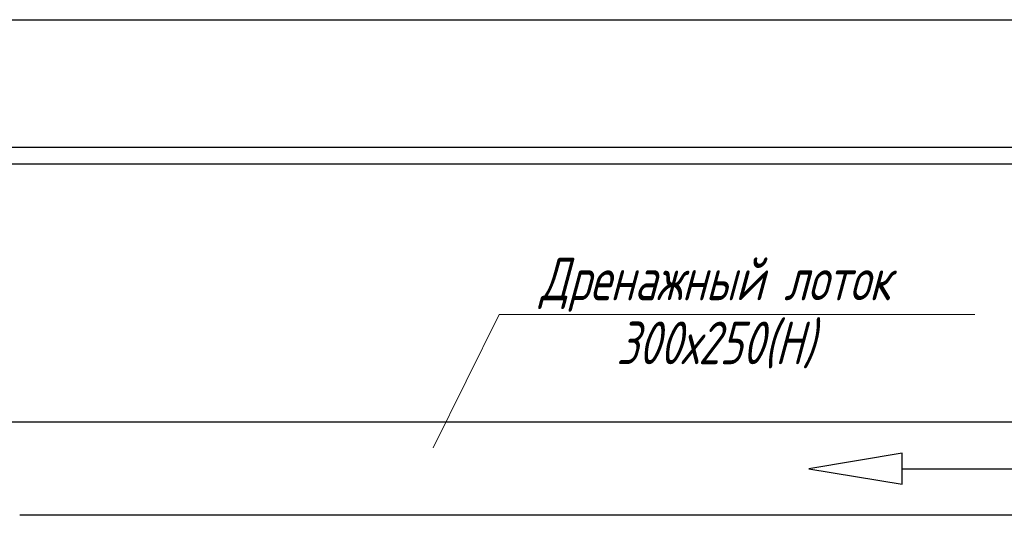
# Model space of a CAD drawing. Header units: millimetres. Extents: x 196 to 1773810, y -221320 to 153872.
# Tile 123 of 256: x 1145534 to 1148703, y -198008 to -196412. Entities that reach past the tile are written whole.
import ezdxf
from ezdxf import colors
from ezdxf.entities.mleader import LeaderData, LeaderLine
from ezdxf.math import Vec2, Vec3

# ---------------------------------------------------------------- set-up
doc = ezdxf.new("R2010")
doc.units = ezdxf.units.MM
doc.layers.add('Текст', color=7, linetype='Continuous', lineweight=30)
doc.styles.add('Новый 050', font='romans.shx', dxfattribs={"width": 0.7, "oblique": 15, "height": 50})

# ---------------------------------------------------------------- blocks, each defined once
blk = doc.blocks.new('_None')

msp = doc.modelspace()

# ---------------------------------------------------------------- linework, layer by layer
at = {"color": 252, "lineweight": 30, "ltscale": 10}
for p, q in [((1140483.3, -196411.5), (1151165.2, -196411.5, 0)), ((1140893.3, -196822.5), (1149103.9, -196822.5, 0)), ((1149103.9, -196877.3, 0), (1145113.3, -196877.3, 0)), ((1151165.1, -197708.2, 0), (1145234, -197708.6, 1)), ((1148373.9, -197808.2, -0.7), (1148073.9, -197858.2, -0.7)), ((1148373.9, -197908.2, -0.7), (1148373.9, -197808.2, -0.7)), ((1148073.9, -197858.2, -0.7), (1148373.9, -197908.2, -0.7)), ((1148373.9, -197858.2, -0.7), (1149049.4, -197858.2, -0.7)), ((1151165, -198008.2, -0.1), (1145534, -198008.2, 0.7))]:
    msp.add_line(p, q, dxfattribs=at)

# ---------------------------------------------------------------- leaders
at = {"layer": 'Текст'}
ml = msp.add_multileader_mtext('Standard', dxfattribs=at)
ml.set_content('Дренажный лоток 300х250(Н)', color=256, style='Новый 050')
ml.set_leader_properties(color=256, linetype='ByLayer', lineweight=13)
ml.set_arrow_properties(name='NONE')
ml.build(insert=Vec2(0, 0))
ml.multileader.update_dxf_attribs({"text_left_attachment_type": 6, "text_right_attachment_type": 6, "dogleg_length": 0, "arrow_head_size": 0})
ctx = ml.context
ctx.base_point, ctx.char_height, ctx.arrow_head_size, ctx.landing_gap_size, ctx.plane_origin = Vec3(1147077.6, -197361.2, 0), 137.25, 0, 0, Vec3(1150826.6, -198203.2, 0)
ctx.left_attachment, ctx.right_attachment, ctx.text_align_type = 6, 6, 1
notes = []
notes.append((ctx, [(1, (1, 1, 0), (1147077.6, -197361.2, 0), (1, 0), 0, [(0, [(1146864.4, -197790.8, 0)], 0, [])])]))
ctx.mtext.insert, ctx.mtext.width, ctx.mtext.alignment, ctx.mtext.line_spacing_factor, ctx.mtext.flow_direction = Vec3(1147772.8, -197178.2, 0), 1515.852, 2, 0.9, 5
for ctx, leaders in notes:
    for number, flags, end, landing, length, lines in leaders:
        leader = LeaderData()
        leader.index, (leader.has_last_leader_line, leader.has_dogleg_vector, leader.attachment_direction) = number, flags
        leader.last_leader_point, leader.dogleg_vector, leader.dogleg_length = Vec3(end), Vec3(landing), length
        for number, points, colour, breaks in lines:
            line = LeaderLine()
            line.index, line.vertices, line.color, line.breaks = number, Vec3.list(points), colors.encode_raw_color(colour), breaks
            leader.lines.append(line)
        ctx.leaders.append(leader)

doc.saveas('drawing.dxf')
